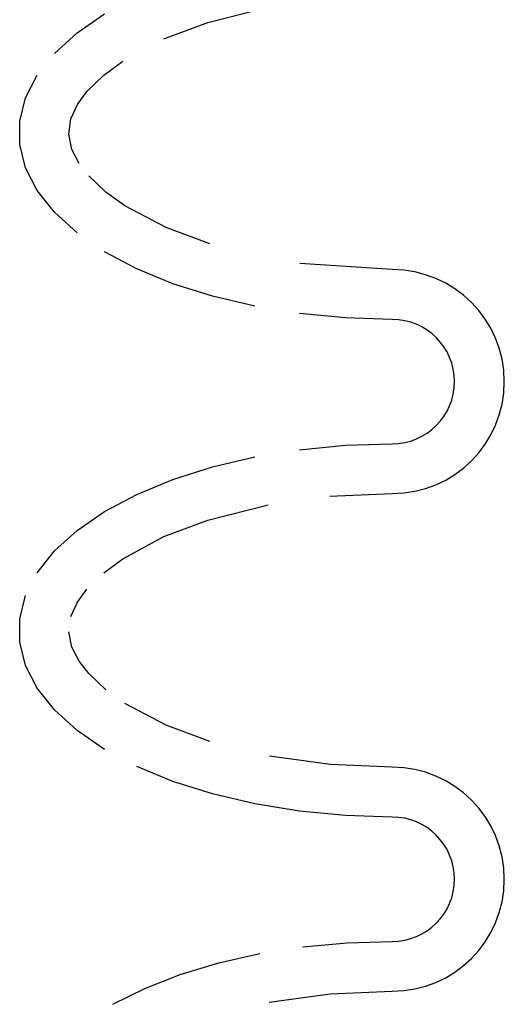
# Model space of a CAD drawing. Extents: x -285 to 5863, y 308 to 3178.
# Tile 120 of 256: x 221.286 to 222.259, y 976.615 to 978.593. Entities that reach past the tile are written whole.
import ezdxf

# ---------------------------------------------------------------- set-up
doc = ezdxf.new("R2010")
doc.units = 0
doc.header["$MEASUREMENT"] = 0
doc.layers.add('SPILL-BUCKET', color=1, linetype='CONTINUOUS')

msp = doc.modelspace()

# ---------------------------------------------------------------- linework, layer by layer
at = {"layer": 'SPILL-BUCKET', "color": 1, "linetype": 'Continuous'}
for p, q in [((221.66374, 978.58686), (221.785, 978.6175)), ((221.40136, 978.5662), (221.45668, 978.60427)), ((221.57577, 978.55387), (221.66374, 978.58686)), ((221.35602, 978.52496), (221.40136, 978.5662)), ((221.45499, 978.48114), (221.49304, 978.5091)), ((221.29796, 978.43562), (221.32137, 978.48121)), ((221.42123, 978.44807), (221.45499, 978.48114)), ((221.40233, 978.42218), (221.42123, 978.44807)), ((221.28616, 978.38893), (221.29796, 978.43562)), ((221.3891, 978.39338), (221.40233, 978.42218)), ((221.28616, 978.34187), (221.28616, 978.38893)), ((221.38466, 978.36262), (221.3891, 978.39338)), ((221.39085, 978.33208), (221.38466, 978.36262)), ((221.29796, 978.29518), (221.28616, 978.34187)), ((221.40528, 978.30385), (221.39085, 978.33208)), ((221.32137, 978.2496), (221.29796, 978.29518)), ((221.45903, 978.24639), (221.42475, 978.27872)), ((221.35602, 978.20585), (221.32137, 978.2496)), ((221.49735, 978.21892), (221.45903, 978.24639)), ((221.58028, 978.17501), (221.49735, 978.21892)), ((221.40136, 978.16461), (221.35602, 978.20585)), ((221.66817, 978.14256), (221.58028, 978.17501)), ((221.52111, 978.09223), (221.45668, 978.12653)), ((221.59363, 978.06223), (221.52111, 978.09223)), ((222.03417, 978.09059), (221.84874, 978.10276)), ((221.6731, 978.03701), (221.59363, 978.06223)), ((221.75827, 978.01698), (221.6731, 978.03701)), ((221.94024, 977.99362), (221.84778, 978.00243)), ((222.03417, 977.99066), (221.94024, 977.99362)), ((221.84778, 977.72906), (221.94024, 977.73788)), ((221.94024, 977.73788), (222.03417, 977.74083)), ((221.6731, 977.69448), (221.75827, 977.71452)), ((221.59363, 977.66926), (221.6731, 977.69448)), ((221.52111, 977.63926), (221.59363, 977.66926)), ((221.45668, 977.60496), (221.52111, 977.63926)), ((221.90881, 977.63547), (222.03417, 977.6409)), ((221.66374, 977.58754), (221.785, 977.61819)), ((221.40136, 977.56688), (221.45668, 977.60496)), ((221.57577, 977.55455), (221.66374, 977.58754)), ((221.35602, 977.52565), (221.40136, 977.56688)), ((221.49304, 977.50979), (221.57577, 977.55455)), ((221.32137, 977.48189), (221.35602, 977.52565)), ((221.45499, 977.48182), (221.49304, 977.50979)), ((221.40233, 977.42287), (221.42123, 977.44876)), ((221.28616, 977.38962), (221.29796, 977.43631)), ((221.3891, 977.39407), (221.40233, 977.42287)), ((221.28616, 977.34256), (221.28616, 977.38962)), ((221.39085, 977.33276), (221.38466, 977.3633)), ((221.29796, 977.29587), (221.28616, 977.34256)), ((221.40528, 977.30454), (221.39085, 977.33276)), ((221.42475, 977.2794), (221.40528, 977.30454)), ((221.32137, 977.25029), (221.29796, 977.29587)), ((221.45903, 977.24708), (221.42475, 977.2794)), ((221.35602, 977.20653), (221.32137, 977.25029)), ((221.40136, 977.16529), (221.35602, 977.20653)), ((221.58028, 977.17569), (221.49735, 977.2196)), ((221.45668, 977.12722), (221.40136, 977.16529)), ((221.66817, 977.14325), (221.58028, 977.17569)), ((221.91005, 977.09656), (221.78796, 977.11339)), ((221.59363, 977.06291), (221.52111, 977.09291)), ((222.03417, 977.09128), (221.91005, 977.09656)), ((221.6731, 977.0377), (221.59363, 977.06291)), ((221.75827, 977.01766), (221.6731, 977.0377)), ((221.84778, 977.00312), (221.75827, 977.01766)), ((221.94024, 976.9943), (221.84778, 977.00312)), ((222.03417, 976.99134), (221.94024, 976.9943)), ((221.85481, 976.73062), (221.94383, 976.73878)), ((221.94383, 976.73878), (222.03417, 976.74151)), ((221.68587, 976.69859), (221.7684, 976.71716)), ((221.60842, 976.67518), (221.68587, 976.69859)), ((221.53717, 976.64727), (221.60842, 976.67518)), ((221.47317, 976.61527), (221.53717, 976.64727)), ((221.78669, 976.61924), (221.90955, 976.63627)), ((221.90955, 976.63627), (222.03417, 976.64158))]:
    msp.add_line(p, q, dxfattribs=at)
for centre, radius in [((222.03417, 977.86575), 0.22485), ((222.03417, 977.86575), 0.12491), ((222.03417, 976.86643), 0.22485), ((222.03417, 976.86643), 0.12491)]:
    msp.add_arc(centre, radius, 270, 90, dxfattribs=at)

doc.saveas('drawing.dxf')
